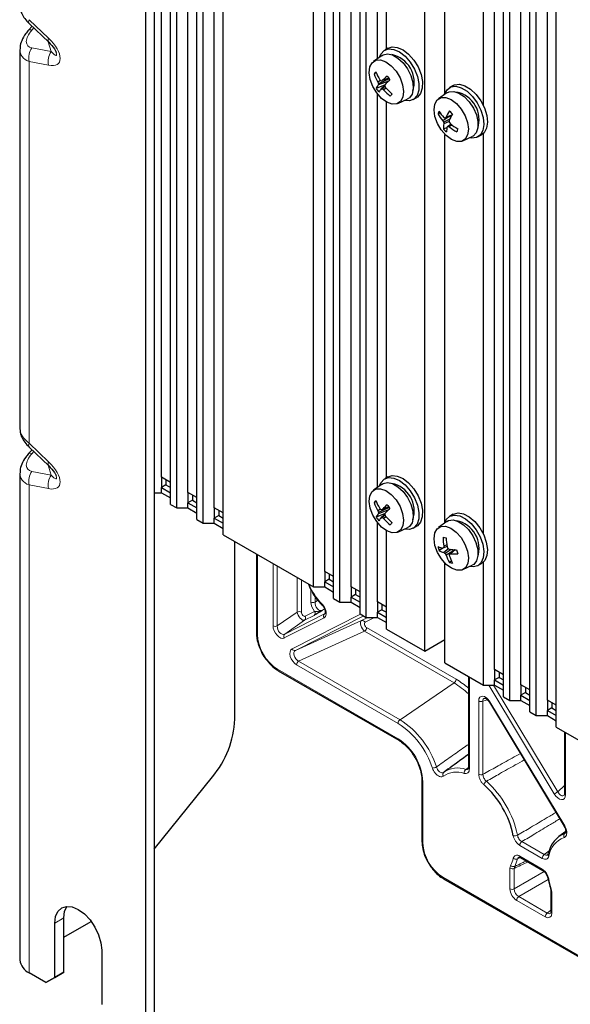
# Paper-space layout 'Blatt2' of a CAD drawing. Header units: millimetres. Extents: x 5 to 418, y 2 to 292.
# Tile 48 of 58: x 232 to 261, y 101 to 152. Entities that reach past the tile are written whole.
import ezdxf

# ---------------------------------------------------------------- set-up
doc = ezdxf.new("R2010")
doc.units = ezdxf.units.MM

psp = doc.layouts.new('Blatt2')

# ---------------------------------------------------------------- linework, layer by layer
at = {"color": 7, "linetype": 'Continuous', "lineweight": 25}
for p, q in [((239.323, 241.351), (239.323, 99.545)), ((238.852, 241.079), (238.852, 99.273)), ((239.7, 128.383), (239.7, 230.464)), ((240.172, 126.953), (240.172, 230.191)), ((240.501, 126.763), (240.501, 230.001)), ((241.091, 127.58), (241.091, 229.661)), ((241.562, 126.151), (241.562, 229.389)), ((241.891, 125.961), (241.891, 229.199)), ((242.481, 126.777), (242.481, 228.858)), ((242.953, 125.348), (242.953, 228.586)), ((247.714, 122.599), (247.714, 225.837)), ((248.304, 123.416), (248.304, 225.496)), ((248.776, 121.986), (248.776, 225.224)), ((249.105, 121.796), (249.105, 225.034)), ((249.695, 122.613), (249.695, 224.694)), ((250.166, 121.184), (250.166, 224.422)), ((250.495, 120.994), (250.495, 224.232)), ((253.583, 119.211), (253.583, 222.449)), ((257.26, 118.246), (257.26, 220.326)), ((257.731, 116.816), (257.731, 220.054)), ((258.06, 116.626), (258.06, 219.864)), ((258.651, 117.443), (258.651, 219.524)), ((259.122, 116.013), (259.122, 219.252)), ((259.451, 115.824), (259.451, 219.062)), ((260.041, 116.64), (260.041, 218.721)), ((260.513, 115.211), (260.513, 218.449)), ((251.086, 150.44), (251.086, 171.172)), ((251.557, 150.938), (251.557, 170.748)), ((254.644, 148.625), (254.644, 169.038)), ((256.67, 147.969), (256.67, 169.087)), ((232.876, 152.147), (232.697, 151.945)), ((232.733, 152.284), (233.754, 151.304)), ((233.754, 151.304), (233.759, 151.3)), ((251.655, 150.994), (251.466, 150.885)), ((232.235, 150.9), (232.235, 130.932)), ((251.326, 150.61), (250.881, 150.296)), ((251.02, 149.685), (250.903, 149.635)), ((251.485, 149.067), (251.019, 148.869)), ((251.248, 149.29), (251.107, 149.208)), ((251.661, 149.257), (251.131, 149.053)), ((251.709, 149.376), (251.142, 149.118)), ((251.469, 148.999), (251.284, 148.844)), ((251.684, 149.409), (251.334, 149.281)), ((251.483, 148.971), (251.336, 148.854)), ((255.072, 149.021), (254.884, 148.912)), ((251.086, 127.849), (251.086, 148.581)), ((251.537, 148.886), (251.407, 148.8)), ((252.966, 148.287), (253.154, 148.396)), ((254.744, 148.637), (254.299, 148.323)), ((251.557, 128.347), (251.557, 148.157)), ((252.163, 148.076), (252.658, 148.304)), ((254.391, 147.576), (254.277, 147.52)), ((254.846, 147.372), (254.526, 147.167)), ((254.974, 147.417), (254.646, 147.301)), ((254.992, 147.454), (254.693, 147.341)), ((254.9, 147.25), (254.575, 147.084)), ((254.869, 147.124), (254.584, 147.005)), ((254.947, 146.997), (254.799, 146.873)), ((255.015, 146.944), (254.871, 146.841)), ((254.756, 146.82), (254.561, 146.724)), ((254.644, 126.034), (254.644, 146.447)), ((255.58, 146.103), (256.075, 146.331)), ((256.384, 146.314), (256.572, 146.423)), ((256.67, 125.378), (256.67, 146.496)), ((232.876, 129.828), (232.697, 129.627)), ((232.733, 129.965), (233.754, 128.986)), ((233.754, 128.986), (233.759, 128.981)), ((232.235, 128.581), (232.235, 102.947)), ((239.7, 128.383), (239.7, 127.838)), ((240.172, 128.111), (239.7, 128.383)), ((239.936, 128.247), (239.936, 127.975)), ((251.655, 128.403), (251.466, 128.294)), ((239.936, 127.975), (239.7, 127.838)), ((239.7, 127.566), (239.7, 127.838)), ((239.7, 127.838), (240.172, 127.566)), ((239.936, 127.975), (240.172, 127.838)), ((251.326, 128.019), (250.881, 127.705)), ((239.323, 127.566), (239.7, 127.566)), ((239.7, 127.566), (240.172, 127.294)), ((241.091, 127.58), (241.091, 127.036)), ((241.562, 127.308), (241.091, 127.58)), ((241.327, 127.172), (241.091, 127.036)), ((241.327, 127.444), (241.327, 127.172)), ((241.327, 127.172), (241.562, 127.036)), ((240.172, 126.953), (240.501, 126.763)), ((240.501, 126.763), (241.091, 126.763)), ((241.091, 126.763), (241.091, 127.036)), ((241.091, 127.036), (241.562, 126.764)), ((241.091, 126.763), (241.562, 126.491)), ((242.481, 126.777), (242.481, 126.233)), ((242.953, 126.505), (242.481, 126.777)), ((242.717, 126.641), (242.717, 126.369)), ((251.02, 127.094), (250.903, 127.044)), ((251.248, 126.699), (251.107, 126.617)), ((251.661, 126.666), (251.131, 126.462)), ((251.709, 126.785), (251.142, 126.527)), ((251.684, 126.818), (251.334, 126.69)), ((241.562, 126.151), (241.891, 125.961)), ((242.717, 126.369), (242.481, 126.233)), ((242.481, 125.961), (242.481, 126.233)), ((242.481, 126.233), (242.953, 125.961)), ((242.717, 126.369), (242.953, 126.233)), ((251.485, 126.476), (251.019, 126.278)), ((251.469, 126.408), (251.284, 126.253)), ((251.483, 126.38), (251.336, 126.263)), ((251.537, 126.295), (251.407, 126.209)), ((255.072, 126.43), (254.884, 126.321)), ((241.891, 125.961), (242.481, 125.961)), ((242.481, 125.961), (242.953, 125.689)), ((251.086, 121.81), (251.086, 125.99)), ((251.557, 120.381), (251.557, 125.566)), ((252.163, 125.485), (252.658, 125.713)), ((252.966, 125.696), (253.154, 125.805)), ((254.744, 126.046), (254.299, 125.732)), ((242.953, 125.348), (247.714, 122.599)), ((243.566, 115.628), (243.566, 124.994)), ((254.525, 124.647), (254.334, 124.518)), ((254.751, 124.73), (254.525, 124.647)), ((254.751, 124.731), (254.573, 124.666)), ((254.737, 124.818), (254.579, 124.746)), ((254.838, 124.603), (254.586, 124.41)), ((254.973, 124.577), (254.651, 124.365)), ((255.15, 124.565), (254.872, 124.327)), ((255.187, 124.563), (254.928, 124.351)), ((244.71, 124.334), (244.71, 120.169)), ((255.008, 124.443), (254.699, 124.282)), ((254.644, 118.599), (254.644, 123.856)), ((254.995, 123.959), (254.89, 123.888)), ((255.58, 123.512), (256.075, 123.74)), ((256.384, 123.723), (256.572, 123.832)), ((256.67, 117.429), (256.67, 123.906)), ((248.304, 123.416), (248.304, 122.871)), ((248.776, 123.144), (248.304, 123.416)), ((248.54, 123.007), (248.304, 122.871)), ((248.54, 123.28), (248.54, 123.007)), ((248.54, 123.007), (248.776, 122.871)), ((247.714, 122.599), (248.304, 122.599)), ((248.304, 122.599), (248.304, 122.871)), ((248.304, 122.871), (248.776, 122.599)), ((248.304, 122.599), (248.776, 122.327)), ((249.695, 122.613), (249.695, 122.069)), ((250.166, 122.341), (249.695, 122.613)), ((249.931, 122.477), (249.931, 122.205)), ((248.776, 121.986), (249.105, 121.796)), ((249.931, 122.205), (249.695, 122.069)), ((249.695, 121.796), (249.695, 122.069)), ((249.695, 122.069), (250.166, 121.796)), ((249.931, 122.205), (250.166, 122.069)), ((249.105, 121.796), (249.695, 121.796)), ((249.695, 121.796), (250.166, 121.524)), ((251.086, 121.81), (251.086, 121.266)), ((251.557, 121.538), (251.086, 121.81)), ((251.321, 121.674), (251.321, 121.402)), ((250.166, 121.184), (250.495, 120.994)), ((250.495, 120.994), (251.086, 120.994)), ((251.321, 121.402), (251.086, 121.266)), ((251.086, 120.994), (251.086, 121.266)), ((251.086, 121.266), (251.557, 120.994)), ((251.086, 120.994), (251.557, 120.721)), ((251.321, 121.402), (251.557, 121.266)), ((251.557, 120.381), (253.583, 119.211)), ((253.583, 119.211), (254.644, 119.823)), ((254.644, 118.599), (256.67, 117.429)), ((245.854, 118.188), (252.203, 114.522)), ((255.881, 117.884), (255.881, 113.084)), ((257.26, 118.246), (257.26, 117.701)), ((257.731, 117.974), (257.26, 118.246)), ((257.496, 117.837), (257.26, 117.701)), ((257.496, 118.11), (257.496, 117.837)), ((257.496, 117.837), (257.731, 117.701)), ((256.67, 117.429), (257.26, 117.429)), ((257.26, 117.429), (257.26, 117.701)), ((257.26, 117.701), (257.731, 117.429)), ((257.26, 117.429), (257.731, 117.157)), ((258.651, 117.443), (258.651, 116.899)), ((259.122, 117.171), (258.651, 117.443)), ((258.886, 117.307), (258.886, 117.035)), ((257.731, 116.816), (258.06, 116.626)), ((258.886, 117.035), (258.651, 116.899)), ((258.651, 116.626), (258.651, 116.899)), ((258.651, 116.899), (259.122, 116.626)), ((258.886, 117.035), (259.122, 116.899)), ((256.99, 116.528), (260.928, 109.988)), ((258.06, 116.626), (258.651, 116.626)), ((258.651, 116.626), (259.122, 116.354)), ((260.041, 116.64), (260.041, 116.096)), ((260.513, 116.368), (260.041, 116.64)), ((260.277, 116.232), (260.041, 116.096)), ((260.277, 116.504), (260.277, 116.232)), ((260.277, 116.232), (260.513, 116.096)), ((259.122, 116.013), (259.451, 115.824)), ((259.451, 115.824), (260.041, 115.824)), ((260.041, 115.824), (260.041, 116.096)), ((260.041, 116.096), (260.513, 115.824)), ((260.041, 115.824), (260.513, 115.551)), ((260.513, 115.211), (265.274, 112.462)), ((260.949, 114.959), (260.949, 111.717)), ((239.323, 108.779), (242.387, 112.59)), ((254.799, 112.992), (254.598, 112.845)), ((253.431, 112.396), (253.431, 109.184)), ((261.014, 109.723), (260.638, 109.449)), ((258.621, 108.34), (259.807, 107.655)), ((254.56, 107.228), (265.661, 100.82)), ((260.229, 106.575), (260.229, 105.488)), ((234.079, 102.029), (234.079, 104.887)), ((234.55, 102.301), (234.55, 105.159)), ((234.55, 104.138), (235.863, 104.896)), ((235.863, 104.896), (235.994, 104.976)), ((236.554, 103.458), (236.554, 100.6)), ((233.607, 101.756), (232.723, 102.267)), ((234.079, 102.029), (234.55, 102.301)), ((234.55, 102.301), (234.079, 102.029)), ((233.607, 101.756), (234.079, 102.029)), ((234.079, 102.029), (233.607, 101.756))]:
    psp.add_line(p, q, dxfattribs=at)
at = {"color": 7, "linetype": 'Continuous', "lineweight": 18}
for p, q in [((232.723, 152.493), (233.744, 151.513)), ((232.97, 152.056), (232.867, 151.94)), ((232.867, 151.008), (233.887, 150.809)), ((233.887, 150.809), (233.728, 151.329)), ((232.723, 150.298), (232.723, 130.174)), ((233.744, 150.099), (232.723, 150.298)), ((232.723, 130.174), (233.744, 129.194)), ((232.97, 129.738), (232.867, 129.621)), ((232.867, 128.689), (233.887, 128.49)), ((233.887, 128.49), (233.728, 129.01)), ((232.723, 127.979), (232.723, 102.267)), ((233.744, 127.78), (232.723, 127.979)), ((244.759, 124.305), (244.759, 120.101)), ((245.579, 120.55), (245.579, 123.832)), ((245.804, 123.702), (245.804, 120.544)), ((246.852, 121.276), (246.852, 123.097)), ((247.077, 122.967), (247.077, 121.27)), ((247.568, 121.803), (247.568, 122.476)), ((247.793, 122.098), (247.793, 121.797)), ((247.793, 121.797), (247.942, 121.902)), ((248.294, 121.445), (248.188, 121.371)), ((245.804, 120.544), (246.852, 121.276)), ((248.27, 120.972), (246.172, 119.911)), ((246.199, 120.118), (248.297, 121.179)), ((246.58, 119.339), (250.194, 121.167)), ((250.359, 121.073), (246.768, 119.256)), ((247.747, 121.103), (247.247, 120.85)), ((247.274, 121.057), (247.774, 121.31)), ((250.247, 120.825), (250.58, 120.994)), ((250.933, 120.994), (250.435, 120.742)), ((247.247, 120.85), (246.199, 120.118)), ((246.768, 119.256), (250.247, 120.825)), ((250.515, 120.461), (255.233, 117.738)), ((250.408, 120.263), (246.929, 118.695)), ((255.125, 117.54), (250.408, 120.263)), ((252.169, 115.41), (246.821, 118.497)), ((246.929, 118.695), (252.276, 115.607)), ((245.819, 118.264), (252.169, 114.598)), ((255.93, 117.856), (255.93, 113.016)), ((255.125, 117.54), (252.276, 115.607)), ((260.405, 111.694), (256.951, 117.429)), ((257.208, 117.429), (260.593, 111.809)), ((256.421, 112.733), (256.421, 116.592)), ((256.891, 116.652), (256.646, 116.586)), ((256.646, 116.586), (256.646, 112.727)), ((257.015, 116.546), (260.953, 110.006)), ((260.998, 114.931), (260.998, 111.649)), ((255.742, 112.986), (255.881, 113.093)), ((253.48, 112.328), (253.48, 109.116)), ((260.593, 111.809), (260.949, 112.145)), ((259.772, 108.298), (258.586, 108.983)), ((258.694, 109.181), (259.88, 108.496)), ((259.88, 108.496), (260.188, 108.734)), ((258.628, 108.336), (258.466, 108.268)), ((258.586, 108.416), (259.772, 107.731)), ((258.071, 106.693), (258.071, 107.778)), ((258.296, 107.772), (258.296, 106.688)), ((258.296, 106.688), (259.877, 107.6)), ((254.526, 107.304), (265.664, 100.874)), ((260.086, 107.179), (258.531, 106.281)), ((260.278, 106.507), (260.278, 105.42)), ((259.925, 105.216), (258.423, 106.083)), ((258.531, 106.281), (260.033, 105.414)), ((260.033, 105.414), (260.229, 105.57)), ((234.079, 104.887), (234.55, 105.159))]:
    psp.add_line(p, q, dxfattribs=at)
at = {"color": 7, "linetype": 'Continuous', "lineweight": 25, "flags": 128}
for points in [[(251.655, 150.994), (251.854, 151.06), (252.132, 151.036), (252.431, 150.904), (252.729, 150.674), (253, 150.365), (253.223, 150.001), (253.38, 149.612), (253.458, 149.231), (253.45, 148.887), (253.358, 148.608), (253.188, 148.417), (253.154, 148.396)], [(251.199, 150.52), (251.263, 150.673), (251.432, 150.864), (251.665, 150.951), (251.943, 150.927), (252.243, 150.795), (252.54, 150.565), (252.812, 150.256), (253.035, 149.892), (253.192, 149.504), (253.269, 149.122), (253.262, 148.778), (253.169, 148.499), (253, 148.309), (252.767, 148.222), (252.516, 148.238)], [(251.326, 150.61), (251.385, 150.645), (251.617, 150.695), (251.885, 150.636), (252.166, 150.474), (252.435, 150.224), (252.667, 149.908), (252.843, 149.553), (252.946, 149.191), (252.968, 148.855), (252.906, 148.575), (252.766, 148.374), (252.658, 148.304)], [(251.046, 148.633), (250.839, 148.977), (250.702, 149.343), (250.649, 149.696), (250.684, 150), (250.805, 150.227), (251, 150.354), (251.248, 150.369), (251.527, 150.269), (251.809, 150.066), (252.066, 149.778), (252.273, 149.434), (252.41, 149.068), (252.463, 148.715), (252.428, 148.41), (252.307, 148.183), (252.113, 148.056), (251.864, 148.042), (251.585, 148.141), (251.303, 148.345), (251.046, 148.633)], [(254.616, 148.547), (254.622, 148.567), (254.754, 148.805), (254.956, 148.947), (255.213, 148.981), (255.505, 148.903), (255.807, 148.722), (256.094, 148.451), (256.345, 148.111), (256.538, 147.732), (256.657, 147.343), (256.694, 146.975), (256.645, 146.66), (256.514, 146.422), (256.311, 146.28), (256.054, 146.246), (255.933, 146.265)], [(255.072, 149.021), (255.145, 149.056), (255.402, 149.089), (255.693, 149.012), (255.995, 148.831), (256.283, 148.559), (256.533, 148.22), (256.726, 147.841), (256.846, 147.452), (256.883, 147.084), (256.833, 146.769), (256.702, 146.531), (256.572, 146.423)], [(254.109, 148.048), (254.236, 148.268), (254.435, 148.387), (254.687, 148.392), (254.967, 148.284), (255.248, 148.073), (255.501, 147.78), (255.704, 147.433), (255.835, 147.067), (255.881, 146.716), (255.839, 146.417), (255.712, 146.197), (255.513, 146.078), (255.261, 146.073), (254.981, 146.181), (254.7, 146.391), (254.446, 146.685), (254.244, 147.031), (254.113, 147.398), (254.066, 147.748), (254.109, 148.048)], [(254.744, 148.637), (254.863, 148.697), (255.107, 148.716), (255.382, 148.627), (255.662, 148.439), (255.923, 148.168), (256.141, 147.837), (256.298, 147.478), (256.378, 147.12), (256.376, 146.797), (256.292, 146.536), (256.131, 146.362), (256.075, 146.331)], [(251.199, 127.929), (251.263, 128.083), (251.432, 128.273), (251.665, 128.36), (251.943, 128.337), (252.243, 128.204), (252.54, 127.974), (252.812, 127.665), (253.035, 127.301), (253.192, 126.913), (253.269, 126.531), (253.262, 126.187), (253.169, 125.908), (253, 125.718), (252.767, 125.631), (252.516, 125.647)], [(251.655, 128.403), (251.854, 128.469), (252.132, 128.445), (252.431, 128.313), (252.729, 128.083), (253, 127.774), (253.223, 127.41), (253.38, 127.021), (253.458, 126.64), (253.45, 126.296), (253.358, 126.017), (253.188, 125.827), (253.154, 125.805)], [(251.046, 126.042), (250.839, 126.386), (250.702, 126.752), (250.649, 127.105), (250.684, 127.409), (250.805, 127.636), (251, 127.763), (251.248, 127.778), (251.527, 127.678), (251.809, 127.475), (252.066, 127.187), (252.273, 126.843), (252.41, 126.477), (252.463, 126.124), (252.428, 125.819), (252.307, 125.592), (252.113, 125.465), (251.864, 125.451), (251.585, 125.55), (251.303, 125.754), (251.046, 126.042)], [(251.326, 128.019), (251.385, 128.054), (251.617, 128.104), (251.885, 128.045), (252.166, 127.883), (252.435, 127.633), (252.667, 127.317), (252.843, 126.962), (252.946, 126.6), (252.968, 126.264), (252.906, 125.984), (252.766, 125.783), (252.658, 125.713)], [(254.616, 125.956), (254.713, 126.162), (254.899, 126.33), (255.144, 126.392), (255.429, 126.342), (255.731, 126.186), (256.024, 125.936), (256.286, 125.611), (256.495, 125.239), (256.635, 124.849), (256.693, 124.474), (256.665, 124.142), (256.554, 123.883), (256.368, 123.715), (256.123, 123.653), (255.933, 123.674)], [(254.744, 126.046), (254.83, 126.094), (255.068, 126.129), (255.339, 126.056), (255.62, 125.882), (255.885, 125.622), (256.112, 125.299), (256.279, 124.941), (256.371, 124.582), (256.382, 124.251), (256.309, 123.98), (256.16, 123.791), (256.075, 123.74)], [(255.072, 126.43), (255.087, 126.439), (255.333, 126.5), (255.618, 126.451), (255.919, 126.295), (256.213, 126.045), (256.475, 125.72), (256.684, 125.348), (256.823, 124.958), (256.881, 124.583), (256.854, 124.251), (256.743, 123.991), (256.572, 123.832)], [(254.117, 124.789), (254.066, 125.141), (254.104, 125.444), (254.228, 125.669), (254.424, 125.792), (254.674, 125.804), (254.953, 125.701), (255.234, 125.495), (255.49, 125.205), (255.696, 124.86), (255.83, 124.493), (255.881, 124.142), (255.843, 123.839), (255.72, 123.614), (255.524, 123.49), (255.274, 123.479), (254.994, 123.582), (254.713, 123.788), (254.457, 124.078), (254.252, 124.423), (254.117, 124.789)], [(234.079, 104.887), (234.121, 105.232), (234.244, 105.505), (234.441, 105.688), (234.697, 105.767), (234.996, 105.737), (235.316, 105.601), (235.636, 105.368), (235.935, 105.053), (236.191, 104.677), (236.388, 104.268), (236.511, 103.852), (236.554, 103.458)], [(234.55, 105.159), (234.592, 105.504), (234.709, 105.768)]]:
    psp.add_lwpolyline(points, dxfattribs=at)
at = {"color": 7, "linetype": 'Continuous', "lineweight": 18, "flags": 128}
psp.add_lwpolyline([(260.206, 106.708), (260.208, 106.703), (260.216, 106.697), (260.23, 106.692), (260.248, 106.689)], dxfattribs=at)
at = {"color": 7, "linetype": 'Continuous', "lineweight": 18}
for centre, radius, start, end in [((232.892, 152.396), 0.195, 150.2226, 215.1466), ((232.777, 151.803), 0.164, 56.9593, 119.5261), ((233.913, 151.416), 0.195, 150.2226, 215.1466), ((233.575, 150.496), 0.874, 144.1238, 193.085), ((234.595, 150.297), 0.874, 144.1238, 193.085), ((232.892, 130.077), 0.195, 150.2226, 215.1466), ((232.777, 129.484), 0.164, 56.9593, 119.5261), ((233.913, 129.098), 0.195, 150.2226, 215.1466), ((233.575, 128.177), 0.874, 144.1238, 193.085), ((234.595, 127.978), 0.874, 144.1238, 193.085), ((250.114, 123.741), 2.818, 200.9543, 225.5421), ((247.686, 122.033), 0.259, 242.8052, 294.3071), ((248.183, 121.705), 0.0488, 150.2946, 214.8852), ((246.958, 121.04), 0.259, 62.8052, 114.3071), ((247.14, 120.97), 0.161, 311.8679, 33.1524), ((247.639, 121.222), 0.161, 311.8679, 33.1524), ((248.405, 121.06), 0.161, 131.8679, 213.1524), ((245.697, 120.78), 0.259, 242.8052, 294.3071), ((250.295, 120.679), 0.154, 24.1945, 108.0674), ((250.257, 120.474), 0.259, 305.6892, 357.1989), ((244.79, 120.175), 0.0801, 184.1293, 247.1908), ((246.307, 119.998), 0.161, 131.8679, 213.1524), ((246.72, 119.402), 0.154, 204.1945, 288.0674), ((247.08, 118.484), 0.259, 125.6892, 177.1989), ((245.899, 118.254), 0.0801, 172.814, 235.8738), ((254.974, 117.75), 0.259, 305.6892, 357.1989), ((253.102, 114.114), 3.979, 45.6911, 59.4357), ((253.165, 114.223), 4.077, 48.2282, 59.5266), ((256.54, 116.822), 0.259, 242.8052, 294.3071), ((257.066, 116.448), 0.11, 117.7619, 133.7682), ((252.428, 115.397), 0.259, 125.6892, 177.1989), ((249.781, 111.699), 4.413, 17.9046, 57.2339), ((249.749, 111.68), 4.67, 17.9046, 57.2339), ((252.248, 114.588), 0.08, 172.7972, 236.0417), ((250.634, 112.199), 2.849, 2.6055, 57.3945), ((253.951, 113.564), 0.509, 273.2414, 298.4032), ((254.681, 112.722), 0.149, 131.9017, 217.5032), ((255.254, 111.633), 1.214, 70.328, 124.6967), ((255.311, 111.78), 1.281, 70.328, 124.6967), ((255.877, 112.815), 0.218, 128.3224, 190.2939), ((255.962, 113.091), 0.0807, 184.4143, 246.9058), ((256.54, 112.963), 0.259, 242.8052, 294.3071), ((253.51, 112.402), 0.0798, 183.4404, 247.2593), ((257.01, 112.079), 0.337, 123.223, 161.8854), ((253.37, 108.472), 5.202, 11.6082, 48.3918), ((263.101, 107.485), 4.998, 120.1218, 122.6449), ((261.032, 111.724), 0.0829, 185.3303, 245.9898), ((261.005, 109.908), 0.11, 117.7619, 133.7682), ((258.314, 109.82), 0.338, 258.1203, 296.7731), ((261.077, 109.485), 0.171, 131.5795, 209.1742), ((253.511, 109.19), 0.0801, 184.1293, 247.1908), ((255.751, 109.22), 2.274, 182.6055, 237.3945), ((258.845, 108.971), 0.259, 125.6892, 177.1989), ((261.363, 108.216), 1.263, 110.1316, 171.0005), ((260.031, 108.286), 0.259, 125.6892, 177.1989), ((260.177, 108.502), 0.107, 169.5313, 235.0114), ((256.676, 108.678), 1.612, 332.3998, 346.6092), ((258.253, 108.057), 0.194, 220.388, 289.8179), ((258.385, 108.471), 0.218, 229.7089, 291.6739), ((256.811, 108.662), 1.701, 332.3998, 346.6092), ((258.669, 108.408), 0.0829, 174.0146, 234.6732), ((258.19, 108.008), 0.259, 242.8052, 294.3071), ((259.854, 107.723), 0.0824, 173.9067, 235.8989), ((254.605, 107.294), 0.0801, 172.814, 235.8738), ((260.123, 107.277), 0.0573, 198.4935, 261.7908), ((264.49, 108.029), 4.448, 190.4698, 197.5208), ((258.19, 106.924), 0.259, 242.8052, 294.3071), ((260.311, 106.583), 0.0826, 184.5379, 246.0598), ((258.682, 106.071), 0.259, 125.6892, 177.1989), ((260.184, 105.204), 0.259, 125.6892, 177.1989), ((260.311, 105.495), 0.0829, 185.3303, 245.9898)]:
    psp.add_arc(centre, radius, start, end, dxfattribs=at)
at = {"color": 7, "linetype": 'Continuous', "lineweight": 25}
for centre, radius, start, end in [((251.533, 149.192), 1.492, 342.0208, 77.9739), ((252.59, 148.228), 2.196, 136.5045, 140.1513), ((253.272, 150.502), 2.522, 200.107, 210.8745), ((253.73, 150.892), 2.967, 202.8627, 211.8906), ((254.296, 146.276), 4.219, 129.6815, 134.5928), ((254.277, 151.346), 3.237, 214.2535, 218.3465), ((251.825, 148.506), 0.884, 141.8068, 155.7628), ((253.654, 150.147), 2.715, 200.2308, 202.2628), ((252.684, 148.817), 1.572, 168.9299, 171.3593), ((253.13, 151.309), 2.761, 225.9537, 227.7333), ((248.634, 160.093), 11.144, 283.7001, 284.0192), ((254.404, 148.225), 3.038, 163.8004, 165.1772), ((254.366, 150.414), 3.224, 205.9767, 207.6706), ((261.852, 139.47), 14.129, 135.7031, 137.185), ((254.077, 151.125), 3.386, 220.7024, 228.9693), ((253.215, 150.339), 2.643, 213.793, 218.8071), ((253.186, 147.209), 2.508, 139.3205, 144.0254), ((250.958, 150.651), 1.836, 280.221, 281.8791), ((252.849, 150.763), 2.436, 231.5865, 233.678), ((253.462, 150.632), 2.753, 221.7157, 231.871), ((257.131, 143.781), 7.126, 137.766, 138.8898), ((254.952, 147.22), 1.491, 341.9899, 78.0047), ((255.946, 147.061), 1.73, 159.2916, 164.6327), ((256.113, 148.549), 2.105, 209.2645, 221.0474), ((256.384, 148.973), 2.433, 212.2908, 222.216), ((257.176, 146.253), 2.711, 148.1008, 156.3412), ((259.008, 145.534), 4.452, 153.2597, 158.3746), ((257.002, 149.784), 2.989, 224.6077, 228.7641), ((256.854, 148.502), 2.684, 209.8501, 211.9025), ((255.594, 146.784), 1.034, 167.6249, 183.3128), ((256.523, 147.249), 1.955, 184.8283, 187.1542), ((255.786, 149.36), 2.353, 239.2307, 241.0332), ((256.893, 144.676), 3.456, 129.5434, 130.5568), ((256.065, 146.5), 1.348, 165.454, 176.8154), ((270.808, 128.964), 24.022, 131.7936, 131.9174), ((255.701, 148.804), 2.131, 244.9451, 247.0728), ((257.86, 147.138), 2.991, 179.3133, 180.9147), ((257.587, 149.036), 3.342, 215.6059, 217.2641), ((256.524, 148.979), 2.702, 232.2941, 242.2673), ((257.12, 149.734), 3.495, 231.1389, 238.9317), ((256.276, 148.385), 2.387, 224.0838, 229.288), ((257.839, 145.834), 2.68, 160.2387, 163.6857), ((251.533, 126.601), 1.492, 342.0208, 77.9739), ((252.59, 125.637), 2.196, 136.5045, 140.1513), ((253.73, 128.301), 2.967, 202.8627, 211.8906), ((253.272, 127.911), 2.522, 200.107, 210.8745), ((253.654, 127.556), 2.715, 200.2308, 202.2628), ((253.13, 128.718), 2.761, 225.9537, 227.7333), ((248.634, 137.502), 11.144, 283.7001, 284.0192), ((254.296, 123.685), 4.219, 129.6815, 134.5928), ((261.852, 116.879), 14.129, 135.7031, 137.185), ((254.277, 128.755), 3.237, 214.2535, 218.3465), ((251.825, 125.915), 0.884, 141.8068, 155.7628), ((253.215, 127.748), 2.643, 213.793, 218.8071), ((252.684, 126.226), 1.572, 168.9299, 171.3593), ((253.186, 124.619), 2.508, 139.3205, 144.0254), ((250.958, 128.06), 1.836, 280.221, 281.8791), ((252.849, 128.172), 2.436, 231.5865, 233.678), ((253.462, 128.041), 2.753, 221.7157, 231.871), ((254.404, 125.634), 3.038, 163.8004, 165.1772), ((254.366, 127.823), 3.224, 205.9767, 207.6706), ((254.077, 128.534), 3.386, 220.7024, 228.9693), ((254.951, 124.628), 1.492, 342.0066, 77.988), ((257.131, 121.19), 7.126, 137.766, 138.8898), ((255.093, 127.914), 2.751, 258.5474, 261.8472), ((257.261, 125.165), 2.714, 178.9025, 188.8927), ((258.189, 125.323), 3.489, 182.1788, 190.0261), ((254.827, 125.944), 1.332, 245.7324, 256.8869), ((256.65, 125.229), 2.422, 191.8856, 197.0635), ((269.32, 86.917), 40.527, 111.3389, 111.4118), ((256.73, 124.539), 2.16, 174.5007, 176.6297), ((257.812, 126.061), 3.341, 203.7461, 205.4067), ((256.257, 127.216), 2.973, 240.5324, 242.1227), ((255.385, 129.227), 4.668, 263.6231, 268.4506), ((258.21, 125.209), 3.022, 192.3997, 196.5494), ((254.85, 125.37), 0.996, 238.8239, 254.6486), ((255.701, 125.959), 1.909, 234.2707, 236.6143), ((257.008, 125.678), 2.698, 209.1063, 211.1531), ((256.724, 125.022), 2.156, 200.084, 211.7314), ((253.372, 127.992), 3.96, 292.2584, 293.1387), ((257.261, 124.35), 2.389, 180.5474, 182.3548), ((257.233, 125.061), 2.495, 198.939, 208.7546), ((255.134, 127.109), 2.766, 265.7202, 273.7164), ((255.262, 125.574), 1.726, 257.5667, 262.828), ((238.455, 115.864), 5.116, 320.2279, 357.3607), ((253.415, 108.497), 4.93, 11.6082, 48.3918), ((261.421, 108.365), 1.329, 110.1316, 171.0005), ((260.16, 108.497), 0.0918, 123.8086, 164.4355), ((233.069, 103.03), 0.838, 185.6948, 245.6253)]:
    psp.add_arc(centre, radius, start, end, dxfattribs=at)
at = {"color": 7, "linetype": 'Continuous', "lineweight": 18}
for centre, major_axis, ratio, start_param, end_param in [((233.574, 151.802), (0.945, 0.654), 0.498917, 2.023863, 3.59466), ((233.128, 151.162), (1.157, -0.95), 0.449224, 5.589643, 7.684038), ((233.902, 151.364), (1.621, 0.695), 0.559554, 2.883292, 3.691458), ((233.599, 151.434), (-0.561, 0.82), 0.158861, 2.322386, 3.634048), ((233.902, 130.468), (1.641, -0.612), 0.478485, 3.3181, 4.103498), ((233.574, 129.484), (0.945, 0.654), 0.498917, 2.023863, 3.59466), ((233.128, 128.843), (1.157, -0.95), 0.449224, 5.589643, 7.684038), ((233.902, 129.045), (1.621, 0.695), 0.559554, 2.883292, 3.691458), ((233.599, 129.115), (-0.561, 0.82), 0.158861, 2.322386, 3.634048), ((247.923, 121.605), (-0.244, 0.438), 0.587273, 0.810871, 1.949074), ((248.041, 121.673), (-0.139, 0.306), 0.674136, 0.875293, 3.182099), ((247.077, 121.137), (-0.179, 0.282), 0.495212, 0.773148, 3.079955), ((247.195, 121.205), (-0.081, 0.146), 0.587273, 0.810871, 3.117678), ((245.934, 120.352), (-0.244, 0.438), 0.587273, 0.810871, 3.117678), ((246.052, 120.42), (-0.139, 0.306), 0.674136, 0.875293, 3.182099), ((250.4, 120.528), (-0.152, 0.297), 0.489959, 0.00157, 2.370743), ((250.518, 120.596), (-0.086, 0.143), 0.588108, 6.240044, 8.609218), ((245.819, 119.489), (-0.75, 1.299), 0.577557, 0.785632, 2.356124), ((246.828, 118.903), (-0.259, 0.43), 0.588108, 6.240044, 8.609218), ((246.946, 118.971), (-0.201, 0.271), 0.678817, 6.161793, 8.530966), ((256.776, 116.38), (-0.249, 0.445), 0.567356, 4.768867, 7.075674), ((256.894, 116.448), (-0.199, 0.286), 0.525359, 6.092124, 7.031207), ((260.643, 111.861), (-0.249, 0.445), 0.567356, 1.627275, 3.934081), ((260.761, 111.929), (-0.129, 0.325), 0.579415, 1.711877, 3.367933), ((258.426, 106.492), (-0.25, 0.433), 0.581784, 0.789279, 2.352479), ((258.544, 106.56), (-0.167, 0.289), 0.636298, 0.789285, 2.352485), ((259.923, 105.628), (-0.252, 0.436), 0.573012, 2.360073, 3.923273), ((260.041, 105.696), (-0.148, 0.305), 0.566682, 2.401335, 3.269471)]:
    psp.add_ellipse(centre, major_axis=major_axis, ratio=ratio, start_param=start_param, end_param=end_param, dxfattribs=at)
at = {"color": 7, "linetype": 'Continuous', "lineweight": 25}
for points, knots in [([(232.245, 153.211), (232.246, 153.161), (232.249, 153.021), (232.336, 152.798), (232.489, 152.537), (232.648, 152.372), (232.733, 152.284)], [0, 0, 0, 0, 0.140909, 0.39085, 0.674049, 1, 1, 1, 1]), ([(232.697, 151.945), (232.645, 151.884), (232.497, 151.708), (232.336, 151.412), (232.24, 151.129), (232.245, 150.978), (232.246, 150.939)], [0, 0, 0, 0, 0.203981, 0.586811, 0.894252, 1, 1, 1, 1]), ([(233.758, 151.301), (233.863, 151.192), (234, 151.05), (234.113, 150.855), (234.145, 150.782), (234.155, 150.754), (234.159, 150.742)], [0, 0, 0, 0, 0.666065, 0.86996, 0.942961, 1, 1, 1, 1]), ([(232.245, 130.892), (232.246, 130.842), (232.249, 130.702), (232.336, 130.479), (232.489, 130.218), (232.648, 130.053), (232.733, 129.965)], [0, 0, 0, 0, 0.140909, 0.39085, 0.674049, 1, 1, 1, 1]), ([(232.697, 129.627), (232.645, 129.565), (232.497, 129.389), (232.336, 129.093), (232.24, 128.811), (232.245, 128.659), (232.246, 128.62)], [0, 0, 0, 0, 0.203981, 0.586811, 0.894252, 1, 1, 1, 1]), ([(233.758, 128.982), (233.863, 128.873), (234, 128.731), (234.113, 128.536), (234.145, 128.463), (234.155, 128.436), (234.159, 128.423)], [0, 0, 0, 0, 0.666065, 0.86996, 0.942961, 1, 1, 1, 1]), ([(247.449, 122.752), (247.471, 122.687), (247.512, 122.562), (247.582, 122.445), (247.617, 122.388)], [0, 0, 0, 0, 0.514728, 1, 1, 1, 1]), ([(247.617, 122.388), (247.654, 122.316), (247.76, 122.114), (247.947, 121.876), (248.094, 121.727), (248.143, 121.677)], [0, 0, 0, 0, 0.268773, 0.756253, 1, 1, 1, 1]), ([(248.143, 121.677), (248.169, 121.648), (248.224, 121.59), (248.289, 121.474), (248.327, 121.362), (248.337, 121.267), (248.326, 121.205), (248.314, 121.189), (248.313, 121.189), (248.313, 121.189)], [0, 0, 0, 0, 0.156672, 0.316989, 0.476311, 0.613054, 0.755691, 0.897281, 1, 1, 1, 1]), ([(248.188, 121.371), (248.188, 121.371), (248.174, 121.362), (248.091, 121.309), (247.969, 121.231), (247.829, 121.147), (247.774, 121.118), (247.747, 121.103)], [0, 0, 0, 0, 0.00366, 0.087418, 0.51218, 0.755553, 1, 1, 1, 1]), ([(244.71, 120.169), (244.712, 120.105), (244.72, 119.921), (244.769, 119.66), (244.849, 119.47), (244.875, 119.407)], [0, 0, 0, 0, 0.262666, 0.75728, 1, 1, 1, 1]), ([(244.875, 119.407), (244.899, 119.342), (244.97, 119.149), (245.113, 118.905), (245.241, 118.753), (245.281, 118.706)], [0, 0, 0, 0, 0.258766, 0.767014, 1, 1, 1, 1]), ([(245.281, 118.706), (245.327, 118.647), (245.457, 118.478), (245.658, 118.31), (245.807, 118.217), (245.854, 118.188)], [0, 0, 0, 0, 0.270188, 0.770714, 1, 1, 1, 1]), ([(256.731, 116.748), (256.732, 116.748), (256.735, 116.75), (256.787, 116.737), (256.857, 116.691), (256.93, 116.619), (256.97, 116.557), (256.99, 116.528)], [0, 0, 0, 0, 0.1950712, 0.3926453, 0.5945198, 0.8084421, 1, 1, 1, 1]), ([(252.203, 114.522), (252.253, 114.491), (252.398, 114.402), (252.638, 114.189), (252.867, 113.93), (252.977, 113.745), (253.016, 113.68)], [0, 0, 0, 0, 0.169169, 0.495674, 0.824053, 1, 1, 1, 1]), ([(253.016, 113.68), (253.052, 113.625), (253.164, 113.452), (253.298, 113.132), (253.411, 112.746), (253.424, 112.513), (253.431, 112.396)], [0, 0, 0, 0, 0.134262, 0.422576, 0.709988, 1, 1, 1, 1]), ([(255.881, 113.776), (255.669, 113.623), (255.308, 113.363), (254.948, 113.1), (254.799, 112.992)], [0, 0, 0, 0, 0.5885, 1, 1, 1, 1]), ([(255.88, 113.086), (255.88, 113.08), (255.882, 113.046), (255.87, 113.01), (255.863, 113.001), (255.862, 113.001), (255.862, 113.001)], [0, 0, 0, 0, 0.09954, 0.518832, 0.939631, 1, 1, 1, 1]), ([(260.949, 111.717), (260.948, 111.697), (260.945, 111.654), (260.931, 111.63), (260.93, 111.631), (260.93, 111.631)], [0, 0, 0, 0, 0.356242, 0.792718, 1, 1, 1, 1]), ([(260.928, 109.987), (260.93, 109.984), (260.957, 109.945), (260.992, 109.86), (261.017, 109.754), (261.017, 109.673), (260.999, 109.631), (261, 109.629), (260.991, 109.629), (260.987, 109.629)], [0, 0, 0, 0, 0.01771, 0.207235, 0.392934, 0.548832, 0.713867, 0.88917, 1, 1, 1, 1]), ([(253.431, 109.184), (253.433, 109.121), (253.439, 108.938), (253.512, 108.615), (253.632, 108.29), (253.742, 108.112), (253.779, 108.052)], [0, 0, 0, 0, 0.175096, 0.50478, 0.833828, 1, 1, 1, 1]), ([(260.07, 108.522), (260.069, 108.517), (260.066, 108.494), (260.057, 108.487), (260.057, 108.487), (260.057, 108.487)], [0, 0, 0, 0, 0.137807, 0.732564, 1, 1, 1, 1]), ([(253.779, 108.052), (253.812, 107.993), (253.914, 107.811), (254.139, 107.551), (254.373, 107.343), (254.518, 107.254), (254.56, 107.228)], [0, 0, 0, 0, 0.169009, 0.511644, 0.855995, 1, 1, 1, 1]), ([(258.538, 108.365), (258.539, 108.365), (258.539, 108.365), (258.554, 108.366), (258.593, 108.358), (258.618, 108.341), (258.621, 108.338)], [0, 0, 0, 0, 0.1002431, 0.5632474, 0.947622, 1, 1, 1, 1]), ([(259.808, 107.653), (259.813, 107.651), (259.839, 107.638), (259.9, 107.585), (259.975, 107.493), (260.035, 107.381), (260.065, 107.296), (260.068, 107.261), (260.068, 107.259)], [0, 0, 0, 0, 0.051211, 0.269356, 0.500313, 0.740361, 0.981434, 1, 1, 1, 1]), ([(260.069, 107.258), (260.088, 107.164), (260.124, 106.982), (260.18, 106.797), (260.206, 106.707)], [0, 0, 0, 0, 0.515799, 1, 1, 1, 1]), ([(260.205, 106.708), (260.21, 106.692), (260.226, 106.643), (260.227, 106.603), (260.228, 106.576)], [0, 0, 0, 0, 0.317684, 1, 1, 1, 1]), ([(260.229, 105.488), (260.228, 105.469), (260.225, 105.427), (260.211, 105.405), (260.211, 105.405), (260.211, 105.405)], [0, 0, 0, 0, 0.336144, 0.746253, 1, 1, 1, 1])]:
    psp.add_open_spline(points, degree=3, knots=knots, dxfattribs=at)
at = {"color": 7, "linetype": 'Continuous', "lineweight": 18}
for points, knots in [([(248.14, 121.729), (248.177, 121.689), (248.251, 121.609), (248.332, 121.456), (248.38, 121.301), (248.387, 121.159), (248.355, 121.045), (248.306, 120.991), (248.274, 120.974), (248.27, 120.972)], [0, 0, 0, 0, 0.1646282, 0.3293263, 0.4923494, 0.6538313, 0.8151984, 0.9778915, 1, 1, 1, 1]), ([(247.774, 121.31), (247.795, 121.31), (247.842, 121.311), (247.975, 121.314), (248.097, 121.325), (248.173, 121.363), (248.188, 121.371), (248.188, 121.371)], [0, 0, 0, 0, 0.177042, 0.388329, 0.882596, 0.995609, 1, 1, 1, 1]), ([(254.193, 113.116), (254.417, 113.275), (254.884, 113.606), (255.447, 114.003), (255.785, 114.239), (255.881, 114.306)], [0, 0, 0, 0, 0.397754, 0.829143, 1, 1, 1, 1]), ([(256.646, 112.727), (256.882, 112.858), (257.393, 113.143), (258.051, 113.508), (258.473, 113.742), (258.619, 113.822)], [0, 0, 0, 0, 0.357815, 0.778137, 1, 1, 1, 1]), ([(254.193, 113.116), (254.203, 113.086), (254.225, 113.02), (254.283, 112.929), (254.358, 112.854), (254.439, 112.81), (254.513, 112.801), (254.559, 112.817), (254.578, 112.831), (254.582, 112.833)], [0, 0, 0, 0, 0.148306, 0.317421, 0.485889, 0.655558, 0.827213, 0.969281, 1, 1, 1, 1]), ([(258.822, 113.485), (258.665, 113.398), (258.233, 113.156), (257.567, 112.781), (257.059, 112.493), (256.825, 112.361)], [0, 0, 0, 0, 0.235581, 0.648497, 1, 1, 1, 1]), ([(254.563, 112.631), (254.534, 112.616), (254.476, 112.585), (254.36, 112.605), (254.24, 112.673), (254.127, 112.783), (254.035, 112.916), (253.997, 113.011), (253.98, 113.056)], [0, 0, 0, 0, 0.171783, 0.343628, 0.513999, 0.683117, 0.852308, 1, 1, 1, 1]), ([(255.93, 113.016), (255.926, 112.973), (255.919, 112.886), (255.858, 112.8), (255.771, 112.757), (255.698, 112.77), (255.663, 112.776)], [0, 0, 0, 0, 0.254227, 0.508485, 0.762084, 1, 1, 1, 1]), ([(255.742, 112.986), (255.765, 112.981), (255.81, 112.971), (255.844, 112.992), (255.861, 113.002)], [0, 0, 0, 0, 0.510021, 1, 1, 1, 1]), ([(256.689, 112.184), (256.651, 112.221), (256.576, 112.295), (256.489, 112.443), (256.432, 112.595), (256.425, 112.688), (256.421, 112.733)], [0, 0, 0, 0, 0.254227, 0.508485, 0.762084, 1, 1, 1, 1]), ([(256.646, 112.727), (256.648, 112.697), (256.651, 112.634), (256.688, 112.532), (256.747, 112.434), (256.799, 112.385), (256.825, 112.361)], [0, 0, 0, 0, 0.238111, 0.491525, 0.745583, 1, 1, 1, 1]), ([(258.466, 109.518), (258.697, 109.655), (259.2, 109.952), (259.875, 110.351), (260.318, 110.614), (260.49, 110.716)], [0, 0, 0, 0, 0.342572, 0.744998, 1, 1, 1, 1]), ([(260.692, 110.38), (260.528, 110.281), (260.094, 110.019), (259.427, 109.62), (258.925, 109.319), (258.694, 109.181)], [0, 0, 0, 0, 0.24667, 0.653591, 1, 1, 1, 1]), ([(260.953, 110.006), (260.98, 109.956), (261.032, 109.856), (261.068, 109.701), (261.065, 109.564), (261.022, 109.459), (260.967, 109.415), (260.932, 109.403), (260.928, 109.402)], [0, 0, 0, 0, 0.195629, 0.391305, 0.585901, 0.779834, 0.974234, 1, 1, 1, 1]), ([(258.586, 108.983), (258.546, 109.011), (258.467, 109.065), (258.362, 109.196), (258.282, 109.343), (258.257, 109.442), (258.244, 109.489)], [0, 0, 0, 0, 0.254227, 0.508485, 0.762084, 1, 1, 1, 1]), ([(258.466, 109.518), (258.473, 109.486), (258.488, 109.42), (258.541, 109.321), (258.612, 109.234), (258.666, 109.199), (258.694, 109.181)], [0, 0, 0, 0, 0.23811, 0.491525, 0.745583, 1, 1, 1, 1]), ([(258.244, 108.305), (258.258, 108.34), (258.284, 108.412), (258.369, 108.464), (258.472, 108.47), (258.549, 108.434), (258.586, 108.416)], [0, 0, 0, 0, 0.254227, 0.508485, 0.762084, 1, 1, 1, 1]), ([(259.88, 108.496), (259.905, 108.484), (259.955, 108.459), (260.017, 108.459), (260.045, 108.483), (260.056, 108.491)], [0, 0, 0, 0, 0.374202, 0.758907, 1, 1, 1, 1]), ([(258.071, 107.778), (258.075, 107.822), (258.079, 107.879), (258.1, 107.921), (258.105, 107.931)], [0, 0, 0, 0, 0.767361, 1, 1, 1, 1]), ([(259.022, 108.108), (258.895, 108.05), (258.653, 107.937), (258.411, 107.825), (258.296, 107.772)], [0, 0, 0, 0, 0.524182, 1, 1, 1, 1]), ([(258.319, 107.874), (258.45, 107.935), (258.655, 108.03), (258.86, 108.125), (258.934, 108.159)], [0, 0, 0, 0, 0.639287, 1, 1, 1, 1]), ([(258.54, 108.363), (258.523, 108.355), (258.488, 108.337), (258.473, 108.292), (258.466, 108.268)], [0, 0, 0, 0, 0.456632, 1, 1, 1, 1]), ([(260.115, 108.414), (260.102, 108.378), (260.077, 108.305), (259.993, 108.252), (259.889, 108.244), (259.811, 108.281), (259.772, 108.298)], [0, 0, 0, 0, 0.252124, 0.504279, 0.755765, 1, 1, 1, 1]), ([(258.319, 107.874), (258.315, 107.868), (258.301, 107.839), (258.298, 107.801), (258.296, 107.772)], [0, 0, 0, 0, 0.232662, 1, 1, 1, 1]), ([(259.772, 107.731), (259.812, 107.704), (259.891, 107.649), (259.996, 107.518), (260.078, 107.37), (260.103, 107.27), (260.115, 107.22)], [0, 0, 0, 0, 0.252124, 0.504279, 0.755766, 1, 1, 1, 1]), ([(260.248, 106.689), (260.26, 106.638), (260.276, 106.575), (260.277, 106.518), (260.278, 106.507)], [0, 0, 0, 0, 0.8088212, 1, 1, 1, 1])]:
    psp.add_open_spline(points, degree=3, knots=knots, dxfattribs=at)

doc.saveas('drawing.dxf')
